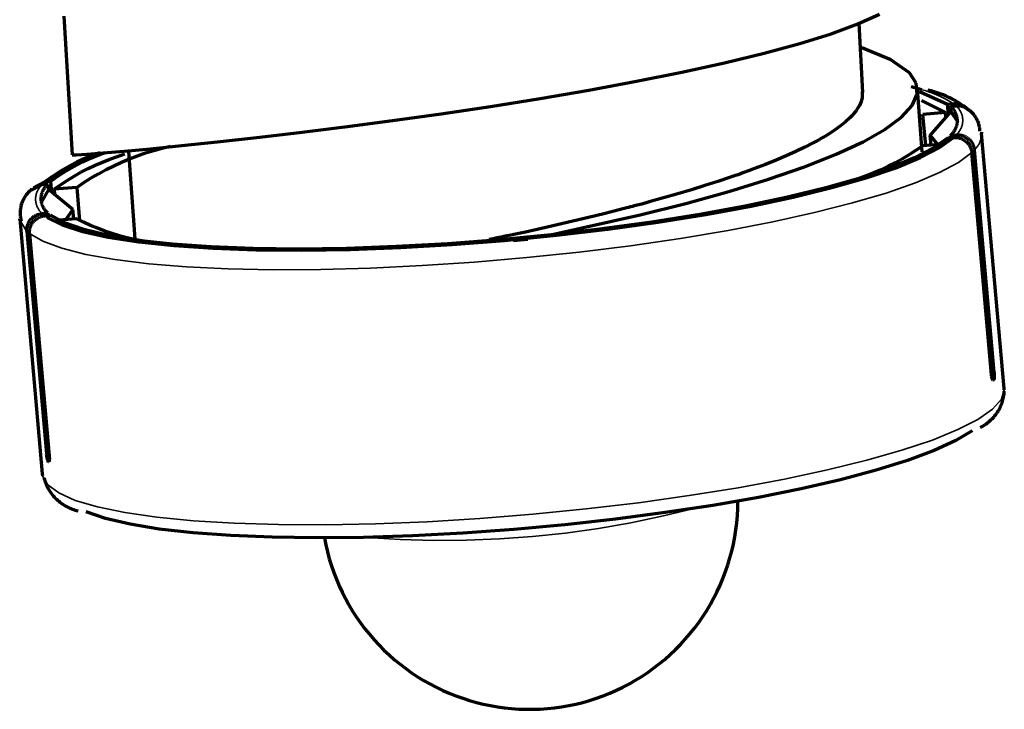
# Model space of a CAD drawing. Header units: millimetres. Extents: x 76 to 932, y 218 to 766.
# Tile 13 of 98: x 334 to 369, y 362 to 387. Entities that reach past the tile are written whole.
import ezdxf

# ---------------------------------------------------------------- set-up
doc = ezdxf.new("R2010")
doc.units = ezdxf.units.MM
doc.layers.add('Livello 1', color=18, linetype='Continuous', true_color=0x000000)

msp = doc.modelspace()

# ---------------------------------------------------------------- linework, layer by layer
at = {"layer": 'Livello 1', "color": 18, "lineweight": 70, "true_color": 0x000000}
for p, q in [((335.485, 387.121), (335.783, 382.132)), ((364.056, 386.846), (364.832, 387.198)), ((363.097, 386.493), (364.056, 386.846)), ((364.229, 384.38), (364.098, 386.874)), ((361.968, 386.14), (363.097, 386.493)), ((360.68, 385.791), (361.968, 386.14)), ((365.238, 385.558), (364.194, 385.981)), ((359.258, 385.445), (360.68, 385.791)), ((365.908, 385.089), (365.238, 385.558)), ((357.72, 385.106), (359.258, 385.445)), ((356.087, 384.782), (357.72, 385.106)), ((366.152, 384.715), (365.908, 385.089)), ((352.62, 384.164), (354.376, 384.464)), ((354.376, 384.464), (356.087, 384.782)), ((366.356, 384.478), (365.968, 384.584)), ((366.183, 384.323), (366.152, 384.715)), ((366.37, 382.249), (366.194, 384.517)), ((366.686, 384.435), (366.575, 384.461)), ((366.796, 384.405), (366.686, 384.435)), ((350.839, 383.879), (352.62, 384.164)), ((364.204, 384.193), (364.169, 384.055)), ((364.204, 384.415), (364.211, 384.33)), ((364.211, 384.33), (364.204, 384.193)), ((366.007, 383.914), (366.183, 384.323)), ((366.275, 384.418), (367.284, 383.96)), ((366.339, 384.09), (367.206, 383.663)), ((366.905, 384.372), (366.796, 384.405)), ((367.013, 384.335), (366.905, 384.372)), ((367.119, 384.295), (367.013, 384.335)), ((367.225, 384.251), (367.119, 384.295)), ((367.328, 384.204), (367.225, 384.251)), ((367.43, 384.153), (367.328, 384.204)), ((367.53, 384.099), (367.43, 384.153)), ((367.629, 384.042), (367.53, 384.099)), ((349.058, 383.614), (350.839, 383.879)), ((363.996, 383.73), (363.982, 383.713)), ((364.007, 383.748), (363.996, 383.73)), ((364.021, 383.769), (364.007, 383.748)), ((364.109, 383.914), (364.021, 383.769)), ((364.169, 384.055), (364.109, 383.914)), ((365.619, 383.487), (366.007, 383.914)), ((367.284, 383.96), (367.489, 383.977)), ((367.319, 383.589), (367.284, 383.96)), ((367.386, 383.882), (367.587, 383.9)), ((367.404, 383.685), (367.386, 383.882)), ((367.386, 383.882), (367.404, 383.866)), ((367.404, 383.866), (367.421, 383.85)), ((367.421, 383.85), (367.438, 383.833)), ((367.438, 383.833), (367.454, 383.816)), ((367.454, 383.816), (367.469, 383.798)), ((367.469, 383.798), (367.484, 383.779)), ((367.484, 383.779), (367.498, 383.76)), ((367.489, 383.977), (367.51, 383.979)), ((367.498, 383.76), (367.512, 383.741)), ((367.51, 383.979), (367.531, 383.98)), ((367.512, 383.741), (367.524, 383.721)), ((367.531, 383.98), (367.552, 383.98)), ((367.552, 383.98), (367.573, 383.979)), ((367.573, 383.979), (367.594, 383.978)), ((367.587, 383.9), (367.608, 383.901)), ((367.594, 383.978), (367.616, 383.976)), ((367.608, 383.901), (367.629, 383.902)), ((367.616, 383.976), (367.637, 383.973)), ((367.725, 383.981), (367.629, 384.042)), ((367.629, 383.902), (367.65, 383.902)), ((367.637, 383.973), (367.657, 383.97)), ((367.65, 383.902), (367.671, 383.901)), ((367.657, 383.97), (367.678, 383.965)), ((367.671, 383.901), (367.692, 383.9)), ((367.678, 383.965), (367.699, 383.96)), ((367.692, 383.9), (367.713, 383.898)), ((367.699, 383.96), (367.719, 383.955)), ((367.713, 383.898), (367.734, 383.895)), ((367.719, 383.955), (367.74, 383.949)), ((367.82, 383.917), (367.725, 383.981)), ((367.734, 383.895), (367.755, 383.891)), ((367.74, 383.949), (367.76, 383.942)), ((367.755, 383.891), (367.776, 383.887)), ((367.76, 383.942), (367.779, 383.934)), ((367.776, 383.887), (367.796, 383.882)), ((367.779, 383.934), (367.799, 383.926)), ((367.796, 383.882), (367.816, 383.877)), ((367.799, 383.926), (367.818, 383.917)), ((367.816, 383.877), (367.836, 383.87)), ((367.818, 383.917), (367.837, 383.907)), ((367.912, 383.85), (367.82, 383.917)), ((367.836, 383.87), (367.856, 383.863)), ((367.837, 383.907), (367.856, 383.897)), ((367.856, 383.897), (367.874, 383.886)), ((367.856, 383.863), (367.876, 383.856)), ((367.874, 383.886), (367.892, 383.875)), ((367.876, 383.856), (367.895, 383.847)), ((367.892, 383.875), (367.909, 383.863)), ((367.895, 383.847), (367.914, 383.838)), ((367.909, 383.863), (367.926, 383.85)), ((367.914, 383.838), (367.933, 383.829)), ((367.926, 383.85), (367.943, 383.837)), ((367.933, 383.829), (367.951, 383.819)), ((367.943, 383.837), (367.959, 383.823)), ((367.951, 383.819), (367.969, 383.808)), ((367.959, 383.823), (367.974, 383.809)), ((367.969, 383.808), (367.987, 383.796)), ((367.974, 383.809), (367.99, 383.794)), ((367.987, 383.796), (368.004, 383.784)), ((368.004, 383.784), (368.021, 383.772)), ((368.021, 383.772), (368.037, 383.758)), ((368.052, 383.749), (368.025, 383.769)), ((368.037, 383.758), (368.053, 383.745)), ((368.079, 383.729), (368.052, 383.749)), ((368.106, 383.707), (368.079, 383.729)), ((347.302, 383.367), (349.058, 383.614)), ((363.77, 383.473), (363.612, 383.325)), ((363.844, 383.547), (363.77, 383.473)), ((363.908, 383.621), (363.844, 383.547)), ((363.94, 383.656), (363.908, 383.621)), ((363.968, 383.695), (363.94, 383.656)), ((363.982, 383.713), (363.968, 383.695)), ((365.026, 383.053), (365.619, 383.487)), ((367.206, 383.663), (366.391, 383.593)), ((366.494, 382.471), (366.391, 383.593)), ((366.66, 382.831), (367.404, 383.685)), ((367.224, 383.477), (367.206, 383.663)), ((367.404, 383.685), (367.654, 383.328)), ((367.524, 383.721), (367.537, 383.7)), ((367.537, 383.7), (367.548, 383.679)), ((367.548, 383.679), (367.559, 383.658)), ((367.559, 383.658), (367.568, 383.637)), ((367.568, 383.637), (367.578, 383.615)), ((367.578, 383.615), (367.586, 383.593)), ((367.586, 383.593), (367.594, 383.57)), ((367.594, 383.57), (367.6, 383.547)), ((367.6, 383.547), (367.607, 383.524)), ((367.607, 383.524), (367.612, 383.501)), ((367.612, 383.501), (367.616, 383.478)), ((367.616, 383.478), (367.62, 383.455)), ((367.62, 383.455), (367.623, 383.431)), ((367.623, 383.431), (367.625, 383.407)), ((367.625, 383.407), (367.626, 383.384)), ((367.626, 383.384), (367.627, 383.36)), ((368.131, 383.684), (368.106, 383.707)), ((368.156, 383.661), (368.131, 383.684)), ((368.18, 383.636), (368.156, 383.661)), ((368.202, 383.611), (368.18, 383.636)), ((368.225, 383.585), (368.202, 383.611)), ((368.246, 383.558), (368.225, 383.585)), ((368.266, 383.531), (368.246, 383.558)), ((368.285, 383.503), (368.266, 383.531)), ((368.304, 383.474), (368.285, 383.503)), ((368.321, 383.445), (368.304, 383.474)), ((368.337, 383.415), (368.321, 383.445)), ((368.352, 383.384), (368.337, 383.415)), ((368.366, 383.353), (368.352, 383.384)), ((343.962, 382.937), (345.595, 383.141)), ((345.595, 383.141), (347.302, 383.367)), ((363.216, 383.025), (362.984, 382.873)), ((363.425, 383.177), (363.216, 383.025)), ((363.612, 383.325), (363.425, 383.177)), ((364.243, 382.609), (365.026, 383.053)), ((367.537, 383.02), (367.524, 383)), ((367.548, 383.041), (367.537, 383.02)), ((367.559, 383.062), (367.548, 383.041)), ((367.568, 383.084), (367.559, 383.062)), ((367.578, 383.105), (367.568, 383.084)), ((367.586, 383.128), (367.578, 383.105)), ((367.594, 383.15), (367.586, 383.128)), ((367.6, 383.173), (367.594, 383.15)), ((367.607, 383.196), (367.6, 383.173)), ((367.612, 383.219), (367.607, 383.196)), ((367.616, 383.242), (367.612, 383.219)), ((367.62, 383.266), (367.616, 383.242)), ((367.623, 383.289), (367.62, 383.266)), ((367.625, 383.313), (367.623, 383.289)), ((367.626, 383.336), (367.625, 383.313)), ((367.627, 383.36), (367.626, 383.336)), ((368.38, 383.322), (368.366, 383.353)), ((368.391, 383.29), (368.38, 383.322)), ((368.402, 383.258), (368.391, 383.29)), ((368.412, 383.225), (368.402, 383.258)), ((368.421, 383.192), (368.412, 383.225)), ((368.428, 383.159), (368.421, 383.192)), ((368.435, 383.125), (368.428, 383.159)), ((368.44, 383.092), (368.435, 383.125)), ((368.444, 383.058), (368.44, 383.092)), ((368.447, 383.024), (368.444, 383.058)), ((368.448, 382.99), (368.447, 383.024)), ((341.007, 382.602), (342.425, 382.757)), ((342.425, 382.757), (343.962, 382.937)), ((362.659, 382.683), (362.589, 382.644)), ((362.726, 382.722), (362.659, 382.683)), ((362.86, 382.796), (362.726, 382.722)), ((362.984, 382.873), (362.86, 382.796)), ((366.691, 382.489), (366.66, 382.831)), ((366.66, 382.831), (366.914, 382.51)), ((367.284, 382.743), (366.79, 382.386)), ((366.995, 382.404), (367.489, 382.76)), ((367.284, 382.743), (367.489, 382.76)), ((367.386, 382.838), (367.587, 382.856)), ((367.404, 382.854), (367.386, 382.838)), ((367.393, 382.753), (367.386, 382.838)), ((367.421, 382.87), (367.404, 382.854)), ((367.438, 382.887), (367.421, 382.87)), ((367.454, 382.904), (367.438, 382.887)), ((367.469, 382.922), (367.454, 382.904)), ((367.484, 382.941), (367.469, 382.922)), ((367.498, 382.96), (367.484, 382.941)), ((367.489, 382.76), (367.509, 382.762)), ((367.512, 382.98), (367.498, 382.96)), ((367.509, 382.762), (367.53, 382.764)), ((367.524, 383), (367.512, 382.98)), ((367.53, 382.764), (367.55, 382.764)), ((367.55, 382.764), (367.571, 382.764)), ((367.571, 382.764), (367.592, 382.763)), ((367.587, 382.856), (367.608, 382.857)), ((367.592, 382.763), (367.612, 382.762)), ((367.608, 382.857), (367.629, 382.858)), ((367.612, 382.762), (367.633, 382.759)), ((367.629, 382.858), (367.65, 382.859)), ((367.633, 382.759), (367.653, 382.757)), ((367.65, 382.859), (367.671, 382.858)), ((367.653, 382.757), (367.674, 382.753)), ((367.671, 382.858), (367.692, 382.857)), ((367.674, 382.753), (367.694, 382.748)), ((367.692, 382.857), (367.713, 382.855)), ((367.694, 382.748), (367.714, 382.743)), ((367.713, 382.855), (367.734, 382.852)), ((367.714, 382.743), (367.734, 382.738)), ((367.734, 382.852), (367.754, 382.849)), ((367.734, 382.738), (367.753, 382.731)), ((367.753, 382.731), (367.773, 382.724)), ((367.754, 382.849), (367.775, 382.845)), ((367.773, 382.724), (367.792, 382.716)), ((367.775, 382.845), (367.795, 382.84)), ((367.792, 382.716), (367.811, 382.708)), ((367.795, 382.84), (367.816, 382.835)), ((367.811, 382.708), (367.829, 382.699)), ((367.816, 382.835), (367.836, 382.828)), ((367.829, 382.699), (367.847, 382.689)), ((367.836, 382.828), (367.855, 382.821)), ((367.847, 382.689), (367.865, 382.679)), ((367.855, 382.821), (367.875, 382.814)), ((367.865, 382.679), (367.883, 382.668)), ((367.875, 382.814), (367.894, 382.806)), ((367.883, 382.668), (367.9, 382.656)), ((367.894, 382.806), (367.913, 382.797)), ((367.913, 382.797), (367.932, 382.787)), ((367.932, 382.787), (367.95, 382.777)), ((367.95, 382.777), (367.968, 382.766)), ((367.968, 382.766), (367.986, 382.755)), ((367.986, 382.755), (368.003, 382.743)), ((368.003, 382.743), (368.019, 382.73)), ((368.019, 382.73), (368.036, 382.717)), ((368.036, 382.717), (368.052, 382.703)), ((368.052, 382.703), (368.067, 382.689)), ((368.067, 382.689), (368.082, 382.674)), ((368.082, 382.674), (368.096, 382.658)), ((368.498, 382.954), (368.505, 382.909)), ((369.32, 373.736), (368.505, 382.909)), ((337.65, 382.27), (338.602, 382.358)), ((338.602, 382.358), (339.727, 382.468)), ((338.717, 382.298), (339.015, 382.381)), ((339.015, 382.381), (339.315, 382.453)), ((339.727, 382.468), (341.007, 382.602)), ((362.144, 382.411), (361.819, 382.256)), ((362.447, 382.566), (362.144, 382.411)), ((362.483, 382.584), (362.447, 382.566)), ((362.518, 382.605), (362.483, 382.584)), ((362.553, 382.623), (362.518, 382.605)), ((362.589, 382.644), (362.553, 382.623)), ((363.269, 382.157), (364.243, 382.609)), ((366.79, 382.386), (366.092, 382.027)), ((366.391, 382.464), (366.153, 382.3)), ((366.3, 382.041), (366.995, 382.404)), ((366.988, 382.513), (366.391, 382.464)), ((367.9, 382.656), (367.916, 382.644)), ((367.916, 382.644), (367.933, 382.631)), ((367.933, 382.631), (367.949, 382.618)), ((367.949, 382.618), (367.964, 382.604)), ((367.964, 382.604), (367.979, 382.59)), ((367.979, 382.59), (367.993, 382.575)), ((367.993, 382.575), (368.007, 382.56)), ((368.007, 382.56), (368.02, 382.544)), ((368.02, 382.544), (368.033, 382.528)), ((368.033, 382.528), (368.045, 382.511)), ((368.045, 382.511), (368.057, 382.494)), ((368.057, 382.494), (368.068, 382.477)), ((368.068, 382.477), (368.078, 382.459)), ((368.078, 382.459), (368.088, 382.441)), ((368.088, 382.441), (368.097, 382.422)), ((368.096, 382.658), (368.11, 382.643)), ((368.097, 382.422), (368.106, 382.403)), ((368.106, 382.403), (368.114, 382.384)), ((368.11, 382.643), (368.123, 382.626)), ((368.114, 382.384), (368.121, 382.365)), ((368.121, 382.365), (368.127, 382.345)), ((368.123, 382.626), (368.135, 382.609)), ((368.127, 382.345), (368.133, 382.326)), ((368.133, 382.326), (368.138, 382.306)), ((368.135, 382.609), (368.147, 382.592)), ((368.147, 382.592), (368.159, 382.575)), ((368.159, 382.575), (368.17, 382.557)), ((368.17, 382.557), (368.18, 382.538)), ((368.18, 382.538), (368.189, 382.52)), ((368.189, 382.52), (368.198, 382.501)), ((368.198, 382.501), (368.206, 382.481)), ((368.206, 382.481), (368.214, 382.462)), ((368.214, 382.462), (368.221, 382.442)), ((368.221, 382.442), (368.227, 382.422)), ((368.227, 382.422), (368.232, 382.402)), ((368.232, 382.402), (368.237, 382.381)), ((368.237, 382.381), (368.241, 382.361)), ((368.241, 382.361), (368.244, 382.34)), ((368.244, 382.34), (368.247, 382.319)), ((368.956, 374.325), (368.247, 382.319)), ((335.783, 382.132), (335.918, 382.136)), ((335.918, 382.136), (336.311, 382.161)), ((336.146, 381.966), (335.943, 381.871)), ((336.352, 382.055), (336.146, 381.966)), ((336.148, 381.883), (336.352, 381.977)), ((336.311, 382.161), (336.882, 382.207)), ((336.561, 382.136), (336.352, 382.055)), ((336.352, 381.977), (336.558, 382.064)), ((336.558, 382.064), (336.767, 382.144)), ((336.773, 382.21), (336.561, 382.136)), ((336.767, 382.144), (336.979, 382.217)), ((336.87, 381.879), (337.136, 381.984)), ((336.882, 382.207), (337.65, 382.27)), ((337.136, 381.984), (337.406, 382.08)), ((337.406, 382.08), (337.678, 382.168)), ((337.557, 381.874), (337.842, 381.994)), ((337.804, 382.252), (338.031, 379.123)), ((337.842, 381.994), (338.13, 382.105)), ((338.13, 382.105), (338.422, 382.206)), ((338.422, 382.206), (338.717, 382.298)), ((361.477, 382.101), (361.114, 381.949)), ((361.819, 382.256), (361.477, 382.101)), ((362.13, 381.709), (363.269, 382.157)), ((366.092, 382.027), (365.203, 381.663)), ((365.662, 381.996), (365.409, 381.856)), ((365.414, 381.674), (366.3, 382.041)), ((365.91, 382.144), (365.662, 381.996)), ((366.153, 382.3), (365.91, 382.144)), ((368.138, 382.306), (368.143, 382.285)), ((368.143, 382.285), (368.146, 382.265)), ((368.146, 382.265), (368.149, 382.245)), ((368.149, 382.245), (368.152, 382.224)), ((368.861, 374.23), (368.152, 382.224)), ((335.547, 381.661), (335.355, 381.546)), ((335.743, 381.769), (335.547, 381.661)), ((335.559, 381.56), (335.752, 381.675)), ((335.943, 381.871), (335.743, 381.769)), ((335.752, 381.675), (335.948, 381.782)), ((335.948, 381.782), (336.148, 381.883)), ((336.096, 381.509), (336.35, 381.641)), ((336.35, 381.641), (336.608, 381.764)), ((336.608, 381.764), (336.87, 381.879)), ((336.728, 381.46), (337, 381.607)), ((337, 381.607), (337.276, 381.745)), ((337.276, 381.745), (337.557, 381.874)), ((360.331, 381.642), (360.123, 381.564)), ((360.733, 381.794), (360.331, 381.642)), ((361.114, 381.949), (360.733, 381.794)), ((360.835, 381.261), (362.13, 381.709)), ((365.203, 381.663), (364.134, 381.303)), ((364.349, 381.314), (365.414, 381.674)), ((364.891, 381.602), (364.626, 381.487)), ((365.152, 381.725), (364.891, 381.602)), ((365.409, 381.856), (365.152, 381.725)), ((334.982, 381.296), (334.802, 381.162)), ((335.166, 381.424), (334.982, 381.296)), ((335.006, 381.18), (335.186, 381.313)), ((335.355, 381.546), (335.166, 381.424)), ((335.186, 381.313), (335.371, 381.44)), ((335.371, 381.44), (335.559, 381.56)), ((335.602, 381.22), (335.846, 381.368)), ((335.846, 381.368), (336.096, 381.509)), ((336.199, 381.141), (336.461, 381.305)), ((336.461, 381.305), (336.728, 381.46)), ((359.47, 381.332), (359.015, 381.18)), ((359.406, 380.824), (360.835, 381.261)), ((359.526, 381.353), (359.47, 381.332)), ((359.579, 381.37), (359.526, 381.353)), ((359.636, 381.392), (359.579, 381.37)), ((359.692, 381.409), (359.636, 381.392)), ((359.802, 381.448), (359.692, 381.409)), ((359.911, 381.487), (359.802, 381.448)), ((360.123, 381.564), (359.911, 381.487)), ((364.134, 381.303), (362.899, 380.954)), ((363.114, 380.958), (364.349, 381.314)), ((364.085, 381.284), (363.81, 381.195)), ((364.357, 381.381), (364.085, 381.284)), ((364.626, 381.487), (364.357, 381.381)), ((334.332, 380.901), (334.303, 380.879)), ((334.306, 380.873), (334.704, 381.067)), ((334.385, 380.951), (334.802, 381.162)), ((334.704, 381.067), (334.907, 381.081)), ((334.746, 380.884), (334.757, 380.904)), ((334.757, 380.904), (334.77, 380.924)), ((334.77, 380.924), (334.782, 380.944)), ((334.782, 380.944), (334.796, 380.963)), ((334.796, 380.963), (334.81, 380.981)), ((334.802, 381.162), (335.006, 381.18)), ((334.81, 380.981), (334.825, 380.999)), ((334.825, 380.999), (334.84, 381.017)), ((334.84, 381.017), (334.856, 381.034)), ((334.856, 381.034), (334.872, 381.05)), ((334.872, 381.05), (334.889, 381.066)), ((334.889, 381.066), (334.907, 381.081)), ((334.907, 381.081), (334.924, 380.887)), ((335.006, 381.18), (335.04, 380.792)), ((335.129, 380.898), (335.362, 381.063)), ((335.943, 380.968), (335.129, 380.898)), ((335.129, 380.898), (335.146, 380.707)), ((335.362, 381.063), (335.602, 381.22)), ((335.943, 380.968), (336.199, 381.141)), ((335.943, 380.968), (336.049, 379.769)), ((358.546, 381.032), (358.062, 380.88)), ((359.015, 381.18), (358.546, 381.032)), ((362.899, 380.954), (361.516, 380.615)), ((361.731, 380.619), (363.114, 380.958)), ((363.532, 381.116), (363.252, 381.046)), ((363.81, 381.195), (363.532, 381.116)), ((334.027, 380.539), (334.011, 380.506)), ((334.045, 380.571), (334.027, 380.539)), ((334.063, 380.603), (334.045, 380.571)), ((334.083, 380.634), (334.063, 380.603)), ((334.103, 380.664), (334.083, 380.634)), ((334.125, 380.694), (334.103, 380.664)), ((334.148, 380.723), (334.125, 380.694)), ((334.171, 380.751), (334.148, 380.723)), ((334.196, 380.778), (334.171, 380.751)), ((334.221, 380.805), (334.196, 380.778)), ((334.248, 380.83), (334.221, 380.805)), ((334.275, 380.855), (334.248, 380.83)), ((334.303, 380.879), (334.275, 380.855)), ((334.924, 380.887), (334.655, 380.397)), ((334.664, 380.572), (334.665, 380.596)), ((334.664, 380.549), (334.664, 380.572)), ((334.665, 380.526), (334.664, 380.549)), ((334.665, 380.596), (334.667, 380.619)), ((334.667, 380.619), (334.669, 380.642)), ((334.669, 380.642), (334.672, 380.665)), ((334.672, 380.665), (334.676, 380.688)), ((334.676, 380.688), (334.681, 380.711)), ((334.681, 380.711), (334.686, 380.733)), ((334.686, 380.733), (334.693, 380.756)), ((334.693, 380.756), (334.7, 380.778)), ((334.7, 380.778), (334.707, 380.8)), ((334.707, 380.8), (334.716, 380.821)), ((334.716, 380.821), (334.725, 380.843)), ((334.725, 380.843), (334.735, 380.864)), ((334.735, 380.864), (334.746, 380.884)), ((335.805, 380.171), (334.924, 380.887)), ((357.061, 380.587), (356.542, 380.443)), ((357.569, 380.732), (357.061, 380.587)), ((358.062, 380.88), (357.569, 380.732)), ((357.861, 380.393), (359.406, 380.824)), ((361.516, 380.615), (359.999, 380.294)), ((360.211, 380.294), (361.731, 380.619)), ((333.917, 380.191), (333.912, 380.155)), ((333.922, 380.227), (333.917, 380.191)), ((333.929, 380.263), (333.922, 380.227)), ((333.937, 380.299), (333.929, 380.263)), ((333.947, 380.335), (333.937, 380.299)), ((333.957, 380.37), (333.947, 380.335)), ((333.969, 380.405), (333.957, 380.37)), ((333.982, 380.439), (333.969, 380.405)), ((333.996, 380.473), (333.982, 380.439)), ((334.011, 380.506), (333.996, 380.473)), ((334.667, 380.503), (334.665, 380.526)), ((334.669, 380.48), (334.667, 380.503)), ((334.672, 380.457), (334.669, 380.48)), ((334.676, 380.434), (334.672, 380.457)), ((334.681, 380.411), (334.676, 380.434)), ((334.686, 380.388), (334.681, 380.411)), ((334.693, 380.366), (334.686, 380.388)), ((334.7, 380.344), (334.693, 380.366)), ((334.707, 380.322), (334.7, 380.344)), ((334.716, 380.3), (334.707, 380.322)), ((334.725, 380.279), (334.716, 380.3)), ((334.735, 380.258), (334.725, 380.279)), ((334.746, 380.237), (334.735, 380.258)), ((334.757, 380.217), (334.746, 380.237)), ((334.77, 380.197), (334.757, 380.217)), ((334.782, 380.178), (334.77, 380.197)), ((355.6, 380.192), (355.462, 380.157)), ((355.738, 380.227), (355.6, 380.192)), ((355.805, 380.245), (355.738, 380.227)), ((355.872, 380.263), (355.805, 380.245)), ((355.939, 380.28), (355.872, 380.263)), ((356.009, 380.298), (355.939, 380.28)), ((356.277, 380.369), (356.009, 380.298)), ((356.224, 379.977), (357.861, 380.393)), ((356.542, 380.443), (356.277, 380.369)), ((359.999, 380.294), (358.369, 379.995)), ((358.577, 379.991), (360.211, 380.294)), ((333.897, 379.79), (333.891, 379.836)), ((333.891, 379.836), (334.706, 370.664)), ((333.909, 380.118), (333.907, 380.081)), ((333.907, 380.081), (333.907, 380.045)), ((333.907, 380.045), (333.907, 380.008)), ((333.907, 380.008), (333.909, 379.971)), ((333.912, 380.155), (333.909, 380.118)), ((333.909, 379.971), (333.912, 379.935)), ((333.912, 379.935), (333.917, 379.898)), ((333.917, 379.898), (333.922, 379.862)), ((333.922, 379.862), (333.929, 379.826)), ((334.293, 379.819), (334.307, 379.835)), ((334.307, 379.835), (334.321, 379.849)), ((334.321, 379.849), (334.336, 379.864)), ((334.336, 379.864), (334.351, 379.877)), ((334.351, 379.877), (334.367, 379.89)), ((334.367, 379.89), (334.383, 379.903)), ((334.383, 379.903), (334.399, 379.915)), ((334.399, 379.915), (334.416, 379.927)), ((334.416, 379.927), (334.434, 379.938)), ((334.434, 379.938), (334.451, 379.948)), ((334.451, 379.948), (334.469, 379.958)), ((334.469, 379.958), (334.488, 379.967)), ((334.479, 379.825), (334.496, 379.837)), ((334.488, 379.967), (334.506, 379.975)), ((334.496, 379.837), (334.513, 379.849)), ((334.506, 379.975), (334.525, 379.983)), ((334.513, 379.849), (334.53, 379.86)), ((334.525, 379.983), (334.544, 379.99)), ((334.53, 379.86), (334.548, 379.87)), ((334.544, 379.99), (334.564, 379.997)), ((334.548, 379.87), (334.566, 379.88)), ((334.564, 379.997), (334.583, 380.002)), ((334.566, 379.88), (334.584, 379.889)), ((334.583, 380.002), (334.603, 380.008)), ((334.584, 379.889), (334.603, 379.898)), ((334.603, 380.008), (334.623, 380.012)), ((334.603, 379.898), (334.622, 379.905)), ((334.622, 379.905), (334.641, 379.913)), ((334.623, 380.012), (334.643, 380.016)), ((334.641, 379.913), (334.661, 379.919)), ((334.643, 380.016), (334.664, 380.019)), ((334.661, 379.919), (334.681, 379.925)), ((334.664, 380.019), (334.684, 380.021)), ((334.681, 379.925), (334.701, 379.93)), ((334.684, 380.021), (334.704, 380.023)), ((334.701, 379.93), (334.721, 379.934)), ((334.704, 380.023), (334.907, 380.04)), ((334.721, 379.934), (334.741, 379.938)), ((334.741, 379.938), (334.761, 379.941)), ((334.761, 379.941), (334.782, 379.944)), ((334.796, 380.159), (334.782, 380.178)), ((334.782, 379.944), (334.802, 379.945)), ((334.81, 380.14), (334.796, 380.159)), ((334.802, 379.945), (335.006, 379.963)), ((334.825, 380.122), (334.81, 380.14)), ((334.84, 380.105), (334.825, 380.122)), ((334.856, 380.088), (334.84, 380.105)), ((334.872, 380.072), (334.856, 380.088)), ((334.889, 380.056), (334.872, 380.072)), ((334.884, 379.889), (335.419, 379.621)), ((334.907, 380.04), (334.889, 380.056)), ((334.907, 380.04), (334.914, 379.956)), ((335.503, 379.691), (335.006, 379.963)), ((335.943, 379.839), (335.304, 379.783)), ((335.805, 380.171), (335.551, 379.808)), ((335.835, 379.829), (335.805, 380.171)), ((336.19, 379.716), (335.943, 379.839)), ((353.053, 379.268), (356.224, 379.977)), ((354.358, 379.882), (353.797, 379.748)), ((354.912, 380.016), (354.358, 379.882)), ((355.462, 380.157), (354.912, 380.016)), ((358.369, 379.995), (356.644, 379.719)), ((356.852, 379.716), (358.577, 379.991)), ((333.929, 379.826), (333.937, 379.79)), ((333.937, 379.79), (333.946, 379.755)), ((334.149, 379.466), (334.15, 379.486)), ((334.15, 379.486), (334.153, 379.507)), ((334.153, 379.507), (334.156, 379.527)), ((334.156, 379.527), (334.159, 379.547)), ((334.159, 379.547), (334.164, 379.567)), ((334.164, 379.567), (334.169, 379.587)), ((334.169, 379.587), (334.175, 379.607)), ((334.175, 379.607), (334.181, 379.626)), ((334.181, 379.626), (334.188, 379.645)), ((334.188, 379.645), (334.196, 379.664)), ((334.196, 379.664), (334.204, 379.683)), ((334.204, 379.683), (334.213, 379.701)), ((334.213, 379.701), (334.223, 379.719)), ((334.223, 379.719), (334.233, 379.737)), ((334.233, 379.737), (334.244, 379.754)), ((334.244, 379.754), (334.256, 379.771)), ((334.254, 379.467), (334.259, 379.487)), ((334.256, 379.771), (334.268, 379.788)), ((334.259, 379.487), (334.264, 379.507)), ((334.264, 379.507), (334.27, 379.527)), ((334.268, 379.788), (334.28, 379.804)), ((334.27, 379.527), (334.276, 379.546)), ((334.276, 379.546), (334.283, 379.566)), ((334.28, 379.804), (334.293, 379.819)), ((334.283, 379.566), (334.291, 379.585)), ((334.291, 379.585), (334.299, 379.603)), ((334.299, 379.603), (334.308, 379.622)), ((334.308, 379.622), (334.318, 379.64)), ((334.318, 379.64), (334.328, 379.658)), ((334.328, 379.658), (334.339, 379.675)), ((334.339, 379.675), (334.351, 379.692)), ((334.351, 379.692), (334.363, 379.709)), ((334.363, 379.709), (334.376, 379.725)), ((334.376, 379.725), (334.389, 379.741)), ((334.389, 379.741), (334.403, 379.756)), ((334.403, 379.756), (334.417, 379.771)), ((334.417, 379.771), (334.432, 379.785)), ((334.432, 379.785), (334.447, 379.799)), ((334.447, 379.799), (334.463, 379.812)), ((334.463, 379.812), (334.479, 379.825)), ((335.419, 379.621), (336.152, 379.384)), ((336.2, 379.451), (335.503, 379.691)), ((336.442, 379.602), (336.19, 379.716)), ((336.697, 379.496), (336.442, 379.602)), ((336.956, 379.398), (336.697, 379.496)), ((352.663, 379.487), (352.088, 379.36)), ((353.233, 379.617), (352.663, 379.487)), ((354.852, 379.476), (353.011, 379.261)), ((353.797, 379.748), (353.233, 379.617)), ((356.644, 379.719), (354.852, 379.476)), ((355.053, 379.465), (356.852, 379.716)), ((334.148, 379.446), (334.149, 379.466)), ((334.148, 379.425), (334.148, 379.446)), ((334.148, 379.405), (334.148, 379.425)), ((334.149, 379.384), (334.148, 379.405)), ((334.149, 379.384), (334.859, 371.387)), ((334.242, 379.344), (334.243, 379.365)), ((334.243, 379.324), (334.242, 379.344)), ((334.243, 379.365), (334.244, 379.385)), ((334.244, 379.303), (334.243, 379.324)), ((334.244, 379.385), (334.245, 379.406)), ((334.244, 379.303), (334.954, 371.309)), ((334.245, 379.406), (334.247, 379.426)), ((334.247, 379.426), (334.251, 379.447)), ((334.251, 379.447), (334.254, 379.467)), ((336.152, 379.384), (337.075, 379.176)), ((337.089, 379.24), (336.2, 379.451)), ((337.218, 379.31), (336.956, 379.398)), ((337.075, 379.176), (338.176, 379.007)), ((338.157, 379.063), (337.089, 379.24)), ((337.483, 379.23), (337.218, 379.31)), ((337.75, 379.159), (337.483, 379.23)), ((338.02, 379.097), (337.75, 379.159)), ((351.072, 379.148), (350.928, 379.116)), ((351.217, 379.176), (351.072, 379.148)), ((353.011, 379.261), (351.146, 379.084)), ((351.363, 379.208), (351.217, 379.176)), ((351.332, 379.063), (353.205, 379.247)), ((351.508, 379.236), (351.363, 379.208)), ((351.798, 379.3), (351.508, 379.236)), ((352.088, 379.36), (351.798, 379.3)), ((353.205, 379.247), (355.053, 379.465)), ((338.291, 379.045), (338.02, 379.097)), ((339.391, 378.926), (338.157, 379.063)), ((338.176, 379.007), (339.44, 378.873)), ((338.565, 379.001), (338.291, 379.045)), ((338.839, 378.967), (338.565, 379.001)), ((339.114, 378.941), (338.839, 378.967)), ((339.391, 378.926), (339.114, 378.941)), ((340.776, 378.827), (339.391, 378.926)), ((339.44, 378.873), (340.852, 378.781)), ((342.293, 378.77), (340.776, 378.827)), ((340.852, 378.781), (342.395, 378.725)), ((343.924, 378.749), (342.293, 378.77)), ((345.647, 378.774), (343.924, 378.749)), ((347.441, 378.837), (345.647, 378.774)), ((345.79, 378.739), (347.601, 378.809)), ((349.281, 378.94), (347.441, 378.837)), ((347.601, 378.809), (349.456, 378.919)), ((351.146, 379.084), (349.281, 378.94)), ((349.456, 378.919), (351.332, 379.063)), ((350.928, 379.116), (350.78, 379.088)), ((352.177, 379.095), (351.666, 379.046)), ((342.395, 378.725), (344.048, 378.714)), ((344.048, 378.714), (345.79, 378.739)), ((368.864, 374.205), (368.861, 374.23)), ((368.868, 374.181), (368.864, 374.205)), ((368.871, 374.16), (368.868, 374.181)), ((368.875, 374.138), (368.871, 374.16)), ((368.956, 374.325), (368.96, 374.301)), ((368.96, 374.301), (368.96, 374.276)), ((368.96, 374.276), (368.96, 374.262)), ((368.96, 374.262), (368.963, 374.251)), ((368.963, 374.163), (368.96, 374.156)), ((368.963, 374.251), (368.963, 374.237)), ((368.963, 374.237), (368.963, 374.227)), ((368.963, 374.227), (368.963, 374.202)), ((368.963, 374.202), (368.963, 374.181)), ((368.963, 374.181), (368.963, 374.174)), ((368.963, 374.174), (368.963, 374.17)), ((368.963, 374.17), (368.963, 374.163)), ((368.879, 374.128), (368.875, 374.138)), ((368.879, 374.117), (368.879, 374.128)), ((368.882, 374.11), (368.879, 374.117)), ((368.882, 374.1), (368.882, 374.11)), ((368.889, 374.086), (368.882, 374.1)), ((368.893, 374.071), (368.889, 374.086)), ((368.896, 374.064), (368.893, 374.071)), ((368.9, 374.057), (368.896, 374.064)), ((368.9, 374.05), (368.9, 374.057)), ((368.903, 374.047), (368.9, 374.05)), ((368.907, 374.04), (368.903, 374.047)), ((368.914, 374.033), (368.907, 374.04)), ((368.917, 374.029), (368.914, 374.033)), ((368.921, 374.029), (368.917, 374.029)), ((368.924, 374.029), (368.921, 374.029)), ((368.928, 374.029), (368.924, 374.029)), ((368.935, 374.033), (368.928, 374.029)), ((368.939, 374.036), (368.935, 374.033)), ((368.942, 374.047), (368.939, 374.036)), ((368.946, 374.05), (368.942, 374.047)), ((368.949, 374.061), (368.946, 374.057)), ((368.946, 374.057), (368.946, 374.05)), ((368.953, 374.075), (368.949, 374.068)), ((368.949, 374.068), (368.949, 374.061)), ((368.956, 374.1), (368.953, 374.089)), ((368.953, 374.089), (368.953, 374.082)), ((368.953, 374.082), (368.953, 374.075)), ((368.96, 374.117), (368.956, 374.1)), ((368.96, 374.156), (368.96, 374.146)), ((368.96, 374.146), (368.96, 374.135)), ((368.96, 374.135), (368.96, 374.117)), ((369.297, 373.43), (369.306, 373.482)), ((369.306, 373.482), (369.314, 373.535)), ((369.314, 373.535), (369.319, 373.588)), ((369.319, 373.588), (369.323, 373.641)), ((369.323, 373.69), (369.32, 373.736)), ((369.183, 373.076), (369.204, 373.125)), ((369.204, 373.125), (369.224, 373.175)), ((369.224, 373.175), (369.242, 373.225)), ((369.242, 373.225), (369.258, 373.275)), ((369.258, 373.275), (369.273, 373.326)), ((369.273, 373.326), (369.286, 373.378)), ((369.286, 373.378), (369.297, 373.43)), ((368.954, 372.719), (368.988, 372.76)), ((368.988, 372.76), (369.02, 372.802)), ((369.02, 372.802), (369.051, 372.846)), ((369.051, 372.846), (369.081, 372.89)), ((369.081, 372.89), (369.109, 372.935)), ((369.109, 372.935), (369.135, 372.981)), ((369.135, 372.981), (369.16, 373.029)), ((369.16, 373.029), (369.183, 373.076)), ((368.546, 372.382), (368.592, 372.409)), ((368.592, 372.409), (368.636, 372.438)), ((368.636, 372.438), (368.68, 372.468)), ((368.68, 372.468), (368.723, 372.5)), ((368.723, 372.5), (368.764, 372.533)), ((368.764, 372.533), (368.805, 372.568)), ((368.805, 372.568), (368.844, 372.604)), ((368.844, 372.604), (368.882, 372.641)), ((368.882, 372.641), (368.918, 372.679)), ((368.918, 372.679), (368.954, 372.719)), ((368.166, 372.216), (367.573, 371.863)), ((368.452, 372.332), (368.499, 372.356)), ((368.499, 372.356), (368.546, 372.382)), ((367.573, 371.863), (366.794, 371.503)), ((334.862, 371.362), (334.859, 371.387)), ((334.865, 371.337), (334.862, 371.362)), ((334.868, 371.313), (334.865, 371.337)), ((366.794, 371.503), (365.838, 371.147)), ((334.871, 371.288), (334.868, 371.313)), ((334.873, 371.277), (334.871, 371.288)), ((334.875, 371.267), (334.873, 371.277)), ((334.877, 371.253), (334.875, 371.267)), ((334.879, 371.242), (334.877, 371.253)), ((334.883, 371.221), (334.879, 371.242)), ((334.888, 371.2), (334.883, 371.221)), ((334.891, 371.193), (334.888, 371.2)), ((334.893, 371.182), (334.891, 371.193)), ((334.895, 371.172), (334.893, 371.182)), ((334.898, 371.165), (334.895, 371.172)), ((334.903, 371.15), (334.898, 371.165)), ((334.907, 371.136), (334.903, 371.15)), ((334.91, 371.129), (334.907, 371.136)), ((334.912, 371.122), (334.91, 371.129)), ((334.915, 371.119), (334.912, 371.122)), ((334.917, 371.115), (334.915, 371.119)), ((334.922, 371.108), (334.917, 371.115)), ((334.927, 371.101), (334.922, 371.108)), ((334.931, 371.101), (334.927, 371.101)), ((334.936, 371.098), (334.931, 371.101)), ((334.938, 371.101), (334.936, 371.098)), ((334.94, 371.101), (334.938, 371.101)), ((334.942, 371.105), (334.94, 371.101)), ((334.943, 371.105), (334.942, 371.105)), ((334.945, 371.108), (334.943, 371.105)), ((334.947, 371.112), (334.945, 371.108)), ((334.949, 371.115), (334.947, 371.112)), ((334.95, 371.122), (334.949, 371.115)), ((334.953, 371.133), (334.95, 371.122)), ((334.955, 371.147), (334.953, 371.133)), ((334.954, 371.309), (334.956, 371.284)), ((334.956, 371.154), (334.955, 371.147)), ((334.956, 371.284), (334.958, 371.26)), ((334.957, 371.165), (334.956, 371.161)), ((334.956, 371.161), (334.956, 371.154)), ((334.958, 371.175), (334.957, 371.168)), ((334.957, 371.168), (334.957, 371.165)), ((334.958, 371.26), (334.958, 371.249)), ((334.958, 371.249), (334.959, 371.239)), ((334.959, 371.196), (334.958, 371.179)), ((334.958, 371.179), (334.958, 371.175)), ((334.959, 371.239), (334.959, 371.228)), ((334.959, 371.228), (334.959, 371.217)), ((334.959, 371.217), (334.959, 371.196)), ((365.838, 371.147), (364.712, 370.798)), ((334.706, 370.664), (334.718, 370.59)), ((364.712, 370.798), (363.432, 370.455)), ((334.764, 370.519), (334.779, 370.465)), ((334.779, 370.465), (334.796, 370.412)), ((334.796, 370.412), (334.815, 370.359)), ((334.815, 370.359), (334.836, 370.307)), ((334.836, 370.307), (334.858, 370.255)), ((363.432, 370.455), (362.017, 370.127)), ((334.858, 370.255), (334.882, 370.205)), ((334.882, 370.205), (334.908, 370.155)), ((334.908, 370.155), (334.935, 370.106)), ((334.935, 370.106), (334.965, 370.058)), ((334.965, 370.058), (334.995, 370.011)), ((334.995, 370.011), (335.028, 369.966)), ((335.028, 369.966), (335.062, 369.921)), ((335.062, 369.921), (335.097, 369.878)), ((362.017, 370.127), (360.479, 369.82)), ((335.097, 369.878), (335.134, 369.835)), ((335.134, 369.835), (335.172, 369.795)), ((335.172, 369.795), (335.212, 369.755)), ((335.212, 369.755), (335.253, 369.717)), ((335.253, 369.717), (335.296, 369.68)), ((335.296, 369.68), (335.339, 369.645)), ((335.339, 369.645), (335.384, 369.611)), ((335.384, 369.611), (335.43, 369.579)), ((335.43, 369.579), (335.477, 369.548)), ((360.479, 369.82), (358.838, 369.531)), ((359.73, 369.424), (359.735, 369.683)), ((335.477, 369.548), (335.525, 369.519)), ((335.525, 369.519), (335.574, 369.492)), ((335.574, 369.492), (335.624, 369.467)), ((335.624, 369.467), (335.674, 369.443)), ((335.674, 369.443), (335.726, 369.421)), ((335.726, 369.421), (335.778, 369.4)), ((335.778, 369.4), (335.831, 369.382)), ((335.831, 369.382), (335.884, 369.365)), ((335.884, 369.365), (335.938, 369.35)), ((335.938, 369.35), (335.993, 369.337)), ((336.978, 369.058), (336.279, 369.295)), ((357.117, 369.27), (355.332, 369.037)), ((358.838, 369.531), (357.117, 369.27)), ((359.716, 369.166), (359.73, 369.424)), ((337.861, 368.854), (336.978, 369.058)), ((338.916, 368.681), (337.861, 368.854)), ((355.332, 369.037), (353.512, 368.833)), ((359.662, 368.652), (359.693, 368.908)), ((359.693, 368.908), (359.716, 369.166)), ((340.13, 368.543), (338.916, 368.681)), ((341.49, 368.445), (340.13, 368.543)), ((349.833, 368.533), (348.024, 368.438)), ((351.669, 368.663), (349.833, 368.533)), ((353.512, 368.833), (351.669, 368.663)), ((359.621, 368.396), (359.662, 368.652)), ((342.978, 368.385), (341.49, 368.445)), ((344.576, 368.36), (342.978, 368.385)), ((346.265, 368.378), (344.576, 368.36)), ((344.855, 368.36), (344.906, 368.107)), ((348.024, 368.438), (346.265, 368.378)), ((359.514, 367.89), (359.572, 368.142)), ((359.572, 368.142), (359.621, 368.396)), ((344.906, 368.107), (344.965, 367.856)), ((344.965, 367.856), (345.032, 367.608)), ((359.447, 367.641), (359.514, 367.89)), ((345.032, 367.608), (345.109, 367.362)), ((359.372, 367.393), (359.447, 367.641)), ((345.109, 367.362), (345.193, 367.118)), ((345.193, 367.118), (345.286, 366.878)), ((359.197, 366.907), (359.289, 367.148)), ((359.289, 367.148), (359.372, 367.393)), ((345.286, 366.878), (345.387, 366.641)), ((359.096, 366.668), (359.197, 366.907)), ((345.387, 366.641), (345.496, 366.407)), ((345.496, 366.407), (345.613, 366.178)), ((358.871, 366.203), (358.988, 366.434)), ((358.988, 366.434), (359.096, 366.668)), ((345.613, 366.178), (345.738, 365.952)), ((358.747, 365.976), (358.871, 366.203)), ((345.738, 365.952), (345.871, 365.731)), ((345.871, 365.731), (346.011, 365.515)), ((358.475, 365.536), (358.615, 365.754)), ((358.615, 365.754), (358.747, 365.976)), ((346.011, 365.515), (346.158, 365.304)), ((346.158, 365.304), (346.313, 365.097)), ((358.173, 365.116), (358.328, 365.323)), ((358.328, 365.323), (358.475, 365.536)), ((346.313, 365.097), (346.474, 364.897)), ((358.012, 364.914), (358.173, 365.116)), ((346.474, 364.897), (346.642, 364.702)), ((346.642, 364.702), (346.817, 364.512)), ((357.669, 364.527), (357.844, 364.718)), ((357.844, 364.718), (358.012, 364.914)), ((346.817, 364.512), (346.999, 364.329)), ((346.999, 364.329), (347.186, 364.153)), ((357.3, 364.165), (357.487, 364.343)), ((357.487, 364.343), (357.669, 364.527)), ((347.186, 364.153), (347.38, 363.982)), ((347.38, 363.982), (347.579, 363.819)), ((356.906, 363.829), (357.106, 363.994)), ((357.106, 363.994), (357.3, 364.165)), ((347.579, 363.819), (347.784, 363.662)), ((347.784, 363.662), (347.994, 363.513)), ((356.491, 363.521), (356.701, 363.672)), ((356.701, 363.672), (356.906, 363.829)), ((347.994, 363.513), (348.209, 363.371)), ((348.209, 363.371), (348.428, 363.236)), ((348.428, 363.236), (348.653, 363.109)), ((355.83, 363.115), (356.055, 363.243)), ((356.055, 363.243), (356.275, 363.378)), ((356.275, 363.378), (356.491, 363.521)), ((348.653, 363.109), (348.881, 362.99)), ((348.881, 362.99), (349.114, 362.879)), ((349.114, 362.879), (349.35, 362.776)), ((355.131, 362.779), (355.368, 362.883)), ((355.368, 362.883), (355.601, 362.995)), ((355.601, 362.995), (355.83, 363.115)), ((349.35, 362.776), (349.589, 362.681)), ((349.589, 362.681), (349.832, 362.594)), ((349.832, 362.594), (350.077, 362.515)), ((350.077, 362.515), (350.325, 362.445)), ((354.153, 362.446), (354.401, 362.517)), ((354.401, 362.517), (354.648, 362.596)), ((354.648, 362.596), (354.891, 362.683)), ((354.891, 362.683), (355.131, 362.779)), ((350.325, 362.445), (350.575, 362.384)), ((350.575, 362.384), (350.828, 362.331)), ((350.828, 362.331), (351.082, 362.287)), ((351.082, 362.287), (351.337, 362.252)), ((351.337, 362.252), (351.593, 362.225)), ((351.593, 362.225), (351.85, 362.208)), ((351.85, 362.208), (352.108, 362.199)), ((352.108, 362.199), (352.365, 362.199)), ((352.365, 362.199), (352.623, 362.208)), ((352.623, 362.208), (352.88, 362.225)), ((352.88, 362.225), (353.137, 362.252)), ((353.137, 362.252), (353.393, 362.287)), ((353.393, 362.287), (353.648, 362.332)), ((353.648, 362.332), (353.901, 362.385)), ((353.901, 362.385), (354.153, 362.446))]:
    msp.add_line(p, q, dxfattribs=at)
at = {"layer": 'Livello 1', "color": 18, "lineweight": 35, "true_color": 0x000000}
for p, q in [((366.476, 384.446), (366.356, 384.478)), ((366.595, 384.409), (366.476, 384.446)), ((366.713, 384.368), (366.595, 384.409)), ((366.829, 384.323), (366.713, 384.368)), ((366.943, 384.275), (366.829, 384.323)), ((367.056, 384.223), (366.943, 384.275)), ((367.167, 384.167), (367.056, 384.223)), ((367.276, 384.107), (367.167, 384.167)), ((367.384, 384.044), (367.276, 384.107)), ((367.489, 383.977), (367.384, 384.044)), ((367.605, 383.884), (367.587, 383.9)), ((367.622, 383.868), (367.605, 383.884)), ((367.639, 383.851), (367.622, 383.868)), ((367.655, 383.833), (367.639, 383.851)), ((367.67, 383.815), (367.655, 383.833)), ((367.685, 383.797), (367.67, 383.815)), ((367.699, 383.778), (367.685, 383.797)), ((367.713, 383.758), (367.699, 383.778)), ((367.725, 383.738), (367.713, 383.758)), ((367.738, 383.718), (367.725, 383.738)), ((367.749, 383.697), (367.738, 383.718)), ((367.76, 383.676), (367.749, 383.697)), ((367.77, 383.654), (367.76, 383.676)), ((367.779, 383.632), (367.77, 383.654)), ((367.787, 383.61), (367.779, 383.632)), ((367.795, 383.588), (367.787, 383.61)), ((367.802, 383.565), (367.795, 383.588)), ((367.808, 383.542), (367.802, 383.565)), ((367.813, 383.519), (367.808, 383.542)), ((367.817, 383.496), (367.813, 383.519)), ((367.821, 383.472), (367.817, 383.496)), ((367.824, 383.449), (367.821, 383.472)), ((367.826, 383.425), (367.824, 383.449)), ((367.827, 383.401), (367.826, 383.425)), ((367.828, 383.378), (367.827, 383.401)), ((367.827, 383.354), (367.828, 383.378)), ((367.713, 382.997), (367.725, 383.017)), ((367.725, 383.017), (367.738, 383.038)), ((367.738, 383.038), (367.749, 383.058)), ((367.749, 383.058), (367.76, 383.08)), ((367.76, 383.08), (367.77, 383.101)), ((367.77, 383.101), (367.779, 383.123)), ((367.779, 383.123), (367.787, 383.145)), ((367.787, 383.145), (367.795, 383.168)), ((367.795, 383.168), (367.802, 383.19)), ((367.802, 383.19), (367.808, 383.213)), ((367.808, 383.213), (367.813, 383.236)), ((367.813, 383.236), (367.817, 383.26)), ((367.817, 383.26), (367.821, 383.283)), ((367.821, 383.283), (367.824, 383.307)), ((367.824, 383.307), (367.826, 383.33)), ((367.826, 383.33), (367.827, 383.354)), ((367.587, 382.856), (367.605, 382.871)), ((367.605, 382.871), (367.622, 382.888)), ((367.622, 382.888), (367.639, 382.905)), ((367.639, 382.905), (367.655, 382.922)), ((367.655, 382.922), (367.67, 382.94)), ((367.67, 382.94), (367.685, 382.959)), ((367.685, 382.959), (367.699, 382.978)), ((367.699, 382.978), (367.713, 382.997)), ((368.467, 382.664), (368.459, 382.638)), ((368.475, 382.691), (368.467, 382.664)), ((368.482, 382.717), (368.475, 382.691)), ((368.488, 382.744), (368.482, 382.717)), ((368.493, 382.771), (368.488, 382.744)), ((368.498, 382.799), (368.493, 382.771)), ((368.501, 382.826), (368.498, 382.799)), ((368.503, 382.853), (368.501, 382.826)), ((368.504, 382.881), (368.503, 382.853)), ((368.505, 382.909), (368.504, 382.881)), ((368.267, 382.338), (368.247, 382.319)), ((368.286, 382.358), (368.267, 382.338)), ((368.305, 382.378), (368.286, 382.358)), ((368.323, 382.399), (368.305, 382.378)), ((368.34, 382.421), (368.323, 382.399)), ((368.357, 382.443), (368.34, 382.421)), ((368.372, 382.466), (368.357, 382.443)), ((368.387, 382.489), (368.372, 382.466)), ((368.401, 382.513), (368.387, 382.489)), ((368.414, 382.537), (368.401, 382.513)), ((368.427, 382.562), (368.414, 382.537)), ((368.438, 382.587), (368.427, 382.562)), ((368.449, 382.612), (368.438, 382.587)), ((368.459, 382.638), (368.449, 382.612)), ((368.152, 382.224), (367.669, 381.864)), ((367.669, 381.864), (366.991, 381.497)), ((366.991, 381.497), (366.123, 381.131)), ((334.566, 380.905), (334.554, 380.885)), ((334.579, 380.925), (334.566, 380.905)), ((334.593, 380.945), (334.579, 380.925)), ((334.607, 380.964), (334.593, 380.945)), ((334.621, 380.982), (334.607, 380.964)), ((334.637, 381), (334.621, 380.982)), ((334.653, 381.018), (334.637, 381)), ((334.669, 381.035), (334.653, 381.018)), ((334.687, 381.051), (334.669, 381.035)), ((334.704, 381.067), (334.687, 381.051)), ((366.123, 381.131), (365.076, 380.764)), ((334.465, 380.569), (334.464, 380.545)), ((334.464, 380.545), (334.465, 380.521)), ((334.466, 380.592), (334.465, 380.569)), ((334.468, 380.616), (334.466, 380.592)), ((334.471, 380.639), (334.468, 380.616)), ((334.475, 380.663), (334.471, 380.639)), ((334.479, 380.686), (334.475, 380.663)), ((334.484, 380.709), (334.479, 380.686)), ((334.49, 380.732), (334.484, 380.709)), ((334.497, 380.755), (334.49, 380.732)), ((334.505, 380.777), (334.497, 380.755)), ((334.513, 380.8), (334.505, 380.777)), ((334.522, 380.821), (334.513, 380.8)), ((334.532, 380.843), (334.522, 380.821)), ((334.543, 380.864), (334.532, 380.843)), ((334.554, 380.885), (334.543, 380.864)), ((365.076, 380.764), (363.862, 380.407)), ((334.465, 380.521), (334.466, 380.498)), ((334.466, 380.498), (334.468, 380.474)), ((334.468, 380.474), (334.471, 380.45)), ((334.471, 380.45), (334.475, 380.427)), ((334.475, 380.427), (334.479, 380.404)), ((334.479, 380.404), (334.484, 380.381)), ((334.484, 380.381), (334.49, 380.358)), ((334.49, 380.358), (334.497, 380.335)), ((334.497, 380.335), (334.505, 380.312)), ((334.505, 380.312), (334.513, 380.29)), ((334.513, 380.29), (334.522, 380.268)), ((334.522, 380.268), (334.532, 380.247)), ((334.532, 380.247), (334.543, 380.226)), ((334.543, 380.226), (334.554, 380.205)), ((334.554, 380.205), (334.566, 380.184)), ((334.566, 380.184), (334.579, 380.165)), ((363.862, 380.407), (362.497, 380.062)), ((334.579, 380.165), (334.593, 380.145)), ((334.593, 380.145), (334.607, 380.126)), ((334.607, 380.126), (334.621, 380.107)), ((334.621, 380.107), (334.637, 380.089)), ((334.637, 380.089), (334.653, 380.072)), ((334.653, 380.072), (334.669, 380.055)), ((334.669, 380.055), (334.687, 380.039)), ((334.687, 380.039), (334.704, 380.023)), ((334.802, 379.945), (334.884, 379.889)), ((362.497, 380.062), (360.997, 379.73)), ((334.149, 379.384), (333.897, 379.79)), ((360.997, 379.73), (359.382, 379.42)), ((334.726, 379.028), (334.244, 379.303)), ((357.667, 379.13), (355.875, 378.869)), ((359.382, 379.42), (357.667, 379.13)), ((335.406, 378.777), (334.726, 379.028)), ((336.274, 378.559), (335.406, 378.777)), ((355.875, 378.869), (354.027, 378.64)), ((337.321, 378.372), (336.274, 378.559)), ((352.145, 378.442), (350.252, 378.277)), ((354.027, 378.64), (352.145, 378.442)), ((338.534, 378.224), (337.321, 378.372)), ((339.898, 378.114), (338.534, 378.224)), ((341.398, 378.04), (339.898, 378.114)), ((346.521, 378.065), (344.729, 378.016)), ((348.369, 378.153), (346.521, 378.065)), ((350.252, 378.277), (348.369, 378.153)), ((343.015, 378.008), (341.398, 378.04)), ((344.729, 378.016), (343.015, 378.008)), ((368.854, 374.315), (368.956, 374.325)), ((369.217, 373.348), (369.323, 373.69)), ((368.9, 372.992), (369.217, 373.348)), ((368.374, 372.625), (368.9, 372.992)), ((367.651, 372.255), (368.374, 372.625)), ((366.734, 371.881), (367.651, 372.255)), ((365.64, 371.514), (366.734, 371.881)), ((334.859, 371.387), (334.947, 371.394)), ((364.374, 371.154), (365.64, 371.514)), ((362.959, 370.805), (364.374, 371.154)), ((361.41, 370.477), (362.959, 370.805)), ((334.718, 370.59), (334.901, 370.272)), ((334.901, 370.272), (335.294, 369.979)), ((359.745, 370.166), (361.41, 370.477)), ((335.294, 369.979), (335.891, 369.711)), ((357.988, 369.884), (359.745, 370.166)), ((335.891, 369.711), (336.687, 369.478)), ((354.274, 369.404), (356.154, 369.626)), ((356.154, 369.626), (357.988, 369.884)), ((336.687, 369.478), (337.67, 369.274)), ((337.67, 369.274), (338.829, 369.108)), ((350.446, 369.058), (352.362, 369.214)), ((352.362, 369.214), (354.274, 369.404)), ((358.214, 369.432), (357.056, 369.15)), ((338.829, 369.108), (340.149, 368.981)), ((340.149, 368.981), (341.614, 368.893)), ((341.614, 368.893), (343.208, 368.843)), ((343.208, 368.843), (344.909, 368.836)), ((344.909, 368.836), (346.697, 368.871)), ((346.697, 368.871), (348.55, 368.946)), ((348.55, 368.946), (350.446, 369.058)), ((355.889, 368.906), (354.715, 368.702)), ((357.056, 369.15), (355.889, 368.906)), ((353.534, 368.537), (352.349, 368.411)), ((354.715, 368.702), (353.534, 368.537)), ((347.585, 368.307), (346.396, 368.381)), ((348.777, 368.273), (347.585, 368.307)), ((349.969, 368.279), (348.777, 368.273)), ((351.16, 368.325), (349.969, 368.279)), ((352.349, 368.411), (351.16, 368.325))]:
    msp.add_line(p, q, dxfattribs=at)

doc.saveas('drawing.dxf')
